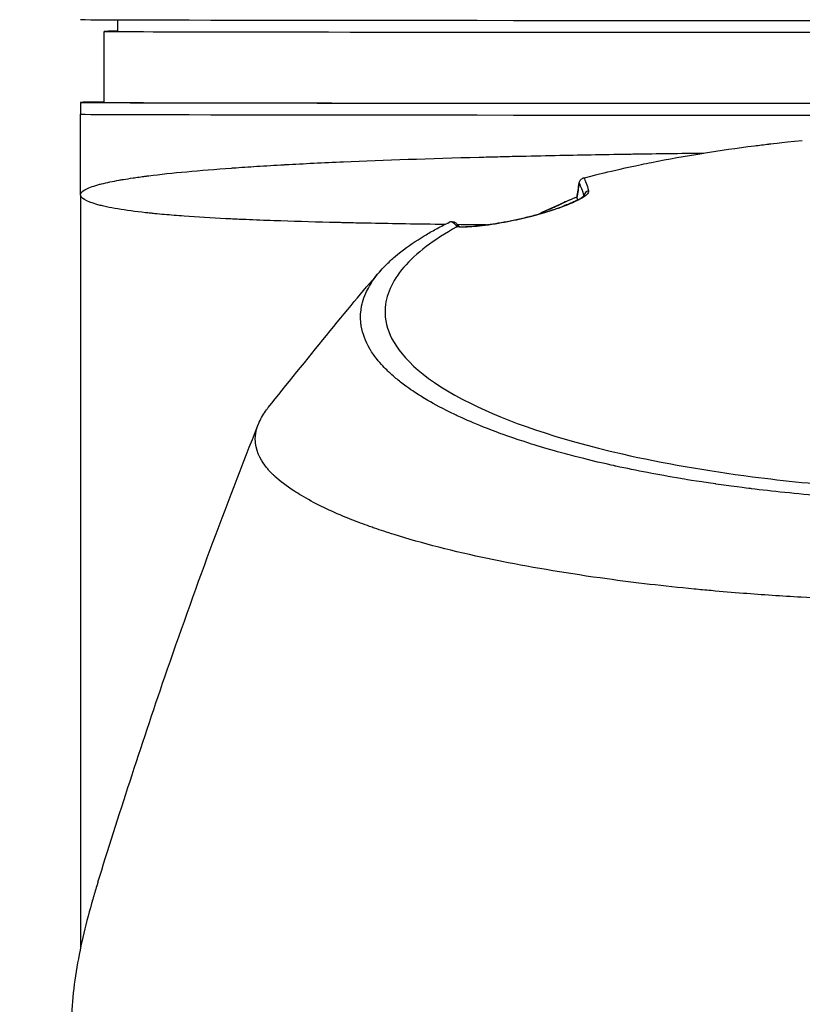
# Model space of a CAD drawing. Header units: millimetres. Extents: x 0 to 5219, y 0 to 2970.
# Tile 67 of 233: x 2712 to 2778, y 951 to 1035. Entities that reach past the tile are written whole.
import ezdxf

# ---------------------------------------------------------------- set-up
doc = ezdxf.new("R2010")
doc.units = ezdxf.units.MM
doc.header["$LTSCALE"] = 0.2

# ---------------------------------------------------------------- blocks, each defined once
blk = doc.blocks.new('A$Ccbf1b767')
for p, q in [((-72.868, 293.67), (-72.885, 292.692)), ((-74, 286.692), (-74, 292.692)), ((-76, 286.692), (-76, 285.692)), ((-76, 278.892), (-76, 285.692)), ((-76, 278.892), (-76, 215.244)), ((-34.045, 278.64), (-34.01, 278.484)), ((-34.007, 278.406), (-34.007, 278.406)), ((-33.462, 278.716), (-33.462, 278.717)), ((-37.472, 277.183), (-37.472, 277.183)), ((-37.401, 277.202), (-37.401, 277.202)), ((-43.908, 276.157), (-43.908, 276.157)), ((-43.897, 276.158), (-43.897, 276.158)), ((-43.491, 259.906), (-43.491, 259.906)), ((-42.961, 259.675), (-42.961, 259.675)), ((-42.883, 259.642), (-42.883, 259.642)), ((-42.659, 259.548), (-42.659, 259.547)), ((-37.712, 257.767), (-37.712, 257.767))]:
    blk.add_line(p, q)
for centre, major_axis, ratio, start_param, end_param in [((0, 293.692), (76, 0), 0.001025, 3.141592, 6.283184), ((0, 292.692), (74, 0), 0.001025, 2.967782, 6.456996), ((0, 286.692), (76, 0), 0.001025, 2.911671, 6.513107), ((0, 286.692), (74, 0), 0.001025, 3.141592, 6.283184), ((0, 285.692), (76, 0), 0.001025, 3.141592, 6.283184), ((0, 285.692), (76, 0), 0.001025, 3.141592, 6.283184), ((-42.638, -68.516), (13.531, 365.496), 0.037045, 0.308899, 0.319502), ((-32.96, 278.732), (-0.484, -0.124), 0.991587, 4.676389, 5.916726), ((-35, 277.206), (-0.409, 0.913), 0.344999, 6.131179, 6.28301), ((0, 276.542), (-57.5, 0), 0.001025, 0.364103, 0.364219), ((-13.479, 279.799), (31.406, 2.52), 0.175912, 3.266616, 3.349328)]:
    blk.add_ellipse(centre, major_axis=major_axis, ratio=ratio, start_param=start_param, end_param=end_param)
for points, knots in [([(-33.473, 280.309), (-33.407, 280.326), (-32.847, 280.478), (-31.742, 280.745), (-30.973, 280.93), (-29.94, 281.17), (-28.604, 281.446), (-28.313, 281.506), (-28.023, 281.565), (-27.732, 281.623), (-26.303, 281.907), (-24.883, 282.16), (-23.488, 282.384), (-23.453, 282.39), (-23.417, 282.396), (-23.382, 282.402), (-21.966, 282.629), (-20.518, 282.836), (-19.045, 283.023), (-18.643, 283.074), (-18.24, 283.123), (-17.835, 283.171), (-17.822, 283.173), (-16.894, 283.292), (-15, 283.479)], [0, 0, 0, 0, 0.0491532, 0.0491532, 0.0491532, 0.0833333, 0.0833333, 0.0833333, 0.0971125, 0.0971125, 0.0971125, 0.1649409, 0.1649409, 0.1649409, 0.1666667, 0.1666667, 0.1666667, 0.23215, 0.23215, 0.23215, 0.25, 0.25, 0.25, 0.2914283, 0.2914283, 0.2914283, 0.2914283]), ([(-76, 278.892), (-76, 279.04), (-75.868, 279.181), (-75.633, 279.315), (-75.379, 279.46), (-75.005, 279.596), (-74.546, 279.724), (-74.441, 279.753), (-74.332, 279.782), (-74.219, 279.81), (-73.781, 279.919), (-73.282, 280.022), (-72.743, 280.118), (-72.625, 280.139), (-72.504, 280.16), (-72.381, 280.181), (-72.118, 280.225), (-71.847, 280.268), (-71.569, 280.309), (-71.49, 280.321), (-71.41, 280.333), (-71.33, 280.344), (-71.15, 280.37), (-70.967, 280.396), (-70.783, 280.42), (-70.69, 280.433), (-70.598, 280.445), (-70.505, 280.457), (-70.458, 280.463), (-70.412, 280.469), (-70.365, 280.475), (-70.319, 280.481), (-70.286, 280.485), (-70.225, 280.493), (-68.306, 280.734), (-65.951, 280.952), (-63.237, 281.146), (-63.194, 281.15), (-63.15, 281.153), (-63.106, 281.156), (-62.454, 281.202), (-61.783, 281.247), (-61.093, 281.29), (-60.721, 281.314), (-60.343, 281.337), (-59.96, 281.36), (-59.575, 281.382), (-59.183, 281.405), (-58.787, 281.427), (-58.753, 281.429), (-58.72, 281.431), (-58.687, 281.432), (-57.129, 281.519), (-55.458, 281.6), (-53.781, 281.673), (-50.311, 281.823), (-46.502, 281.953), (-42.304, 282.064), (-41.786, 282.078), (-41.263, 282.091), (-40.733, 282.105), (-40.205, 282.118), (-39.671, 282.131), (-39.133, 282.143), (-38.064, 282.168), (-36.979, 282.192), (-35.879, 282.214), (-33.891, 282.255), (-31.851, 282.291), (-29.756, 282.324), (-29.558, 282.327), (-29.36, 282.33), (-29.161, 282.333), (-27.253, 282.363), (-25.306, 282.389), (-23.321, 282.412)], [0, 0, 0, 0, 0.0268593, 0.0268593, 0.0268593, 0.0558825, 0.0558825, 0.0558825, 0.0625, 0.0625, 0.0625, 0.088102, 0.088102, 0.088102, 0.09375, 0.09375, 0.09375, 0.1058986, 0.1058986, 0.1058986, 0.109375, 0.109375, 0.109375, 0.1171875, 0.1171875, 0.1171875, 0.1210938, 0.1210938, 0.1210938, 0.1230469, 0.1230469, 0.1230469, 0.125, 0.125, 0.125, 0.1865064, 0.1865064, 0.1865064, 0.1875, 0.1875, 0.1875, 0.2022042, 0.2022042, 0.2022042, 0.2101236, 0.2101236, 0.2101236, 0.2180828, 0.2180828, 0.2180828, 0.21875, 0.21875, 0.21875, 0.25, 0.25, 0.25, 0.3146789, 0.3146789, 0.3146789, 0.3226569, 0.3226569, 0.3226569, 0.3306082, 0.3306082, 0.3306082, 0.3464266, 0.3464266, 0.3464266, 0.375, 0.375, 0.375, 0.3777022, 0.3777022, 0.3777022, 0.4036253, 0.4036253, 0.4036253, 0.4036253]), ([(-33.864, 279.832), (-33.864, 279.833), (-33.864, 279.834), (-33.862, 279.88), (-33.855, 279.924), (-33.828, 280.011), (-33.808, 280.053), (-33.757, 280.132), (-33.726, 280.167), (-33.656, 280.227), (-33.617, 280.252), (-33.576, 280.272)], [-0.05578122, -0.05578122, -0.05578122, -0.05578122, -0.05549131, -0.05549131, -0.04204343, -0.04204343, -0.0278857, -0.0278857, -0.01375246, -0.01375246, -0.00000001, -0.00000001, -0.00000001, -0.00000001]), ([(-33.473, 280.309), (-33.489, 280.305), (-33.507, 280.299), (-33.542, 280.287), (-33.559, 280.28), (-33.576, 280.272)], [0.00000003, 0.00000003, 0.00000003, 0.00000003, 0.00636331, 0.00636331, 0.01211247, 0.01211247, 0.01211247, 0.01211247]), ([(-45.217, 276.373), (-46.308, 276.387), (-47.418, 276.403), (-49.503, 276.437), (-50.475, 276.454), (-51.94, 276.482), (-52.43, 276.492), (-53.165, 276.508), (-53.41, 276.514), (-53.778, 276.522), (-53.901, 276.525), (-54.146, 276.531), (-54.294, 276.534), (-55.938, 276.573), (-57.514, 276.617), (-59.868, 276.697), (-60.652, 276.727), (-61.816, 276.775), (-62.202, 276.792), (-62.778, 276.818), (-63.065, 276.832), (-63.35, 276.846), (-63.54, 276.855), (-63.655, 276.861), (-64.927, 276.925), (-66.113, 276.996), (-67.824, 277.12), (-68.383, 277.164), (-69.197, 277.237), (-69.464, 277.261), (-69.858, 277.3), (-69.988, 277.314), (-70.245, 277.34), (-70.391, 277.356), (-71.364, 277.463), (-72.153, 277.569), (-73.193, 277.744), (-73.517, 277.805), (-73.962, 277.9), (-74.104, 277.932), (-74.375, 277.999), (-74.509, 278.034), (-75.55, 278.33), (-76, 278.615), (-76, 278.892)], [0.4010627, 0.4010627, 0.4010627, 0.4010627, 0.4375, 0.4375, 0.46875, 0.46875, 0.484375, 0.484375, 0.4921875, 0.4921875, 0.4960937, 0.4960937, 0.5, 0.5, 0.5625, 0.5625, 0.59375, 0.59375, 0.609375, 0.609375, 0.6171875, 0.6210937, 0.6210937, 0.625, 0.625, 0.6875, 0.6875, 0.71875, 0.71875, 0.734375, 0.734375, 0.7421875, 0.7421875, 0.75, 0.75, 0.8125, 0.8125, 0.84375, 0.84375, 0.859375, 0.859375, 0.875, 0.875, 1, 1, 1, 1]), ([(-33.065, 279.217), (-33.041, 279.121), (-33.104, 279.004), (-33.266, 278.864), (-33.433, 278.719), (-33.697, 278.557), (-34.072, 278.374), (-34.261, 278.282), (-34.481, 278.185), (-34.735, 278.082), (-34.987, 277.98), (-35.262, 277.877), (-35.563, 277.772), (-35.866, 277.665), (-36.184, 277.561), (-36.518, 277.458), (-36.859, 277.353), (-37.208, 277.253), (-37.563, 277.158), (-37.913, 277.065), (-38.273, 276.975), (-38.642, 276.89), (-38.991, 276.809), (-39.344, 276.733), (-39.699, 276.661), (-40.038, 276.593), (-40.372, 276.531), (-40.702, 276.475), (-41.019, 276.421), (-41.325, 276.374), (-41.617, 276.334), (-42.168, 276.258), (-42.675, 276.205), (-43.127, 276.178), (-43.546, 276.153), (-43.909, 276.15), (-44.206, 276.17)], [0, 0, 0, 0, 0.125, 0.125, 0.125, 0.25, 0.25, 0.25, 0.3125, 0.3125, 0.3125, 0.375, 0.375, 0.375, 0.4375, 0.4375, 0.4375, 0.5, 0.5, 0.5, 0.5625, 0.5625, 0.5625, 0.625, 0.625, 0.625, 0.6875, 0.6875, 0.6875, 0.75, 0.75, 0.75, 0.875, 0.875, 0.875, 0.9999998, 0.9999998, 0.9999998, 0.9999998]), ([(-44.05, 276.195), (-43.741, 276.172), (-43.295, 276.178), (-42.171, 276.267), (-41.466, 276.355), (-40.341, 276.545), (-39.989, 276.61), (-39.022, 276.805), (-38.371, 276.954), (-37.215, 277.256), (-36.689, 277.408), (-35.787, 277.696), (-35.391, 277.836), (-34.7, 278.104), (-34.4, 278.235), (-33.888, 278.487), (-33.687, 278.608), (-33.5, 278.746), (-33.457, 278.786), (-33.428, 278.818), (-33.424, 278.824), (-33.424, 278.824)], [0, 0, 0, 0, 0.272305, 0.272305, 0.552261, 0.552261, 0.669993, 0.669993, 0.865631, 0.865631, 1.028901, 1.028901, 1.175293, 1.175293, 1.325341, 1.325341, 1.49519, 1.49519, 1.586219, 1.586219, 1.627601, 1.627601, 1.627601, 1.627601]), ([(-37.36, 277.221), (-37.106, 277.337), (-36.444, 277.64), (-35.773, 277.943), (-35.357, 278.129)], [0.1998814, 0.1998814, 0.1998814, 0.1998814, 0.2911132, 0.436691, 0.436691, 0.436691, 0.436691]), ([(-35.518, 277.794), (-35.077, 277.988), (-34.729, 278.136), (-34.479, 278.242), (-34.212, 278.355), (-34.056, 278.421), (-34.011, 278.441)], [-0.3781385, -0.3781385, -0.3781385, -0.3781385, -0.1967319, -0.1967319, -0.1967319, -0.0034173, -0.0034173, -0.0034173, -0.0034173]), ([(-46.791, 275.51), (-46.49, 275.69), (-46.177, 275.868), (-45.526, 276.218), (-45.188, 276.391), (-44.838, 276.559)], [-0.4021179, -0.4021179, -0.4021179, -0.4021179, -0.2010493, -0.2010493, -0.000001, -0.000001, -0.000001, -0.000001]), ([(-44.585, 276.61), (-44.612, 276.61), (-44.638, 276.608), (-44.687, 276.603), (-44.71, 276.599), (-44.773, 276.586), (-44.809, 276.573), (-44.838, 276.559)], [-0.03323474, -0.03323474, -0.03323474, -0.03323474, -0.02493702, -0.02493702, -0.016586, -0.016586, -0.00000027, -0.00000027, -0.00000027, -0.00000027]), ([(-44.585, 276.61), (-44.487, 276.612), (-44.373, 276.577), (-44.28, 276.502), (-44.257, 276.484), (-44.236, 276.463), (-44.217, 276.441)], [-0.9999898, -0.9999898, -0.9999898, -0.9999898, -0.5, -0.5, -0.5, -0.3685256, -0.3685256, -0.3685256, -0.3685256]), ([(-41.717, 276.332), (-41.838, 276.333), (-42.097, 276.336), (-42.356, 276.339), (-42.63, 276.342), (-42.791, 276.344), (-43.313, 276.349), (-43.724, 276.354), (-44.138, 276.359)], [0.36372017, 0.36372017, 0.36372017, 0.36372017, 0.3671875, 0.37109375, 0.37109375, 0.375, 0.375, 0.38899084, 0.38899084, 0.38899084, 0.38899084]), ([(0.132, 252.85), (-0.449, 252.849), (-1.566, 252.85), (-3.21, 252.887), (-3.739, 252.899), (-4.252, 252.913), (-4.75, 252.93), (-5.367, 252.95), (-5.96, 252.972), (-6.529, 252.997), (-6.98, 253.017), (-8.081, 253.063), (-9.809, 253.173), (-11.136, 253.257), (-12.208, 253.339), (-13.036, 253.407), (-13.077, 253.41), (-13.118, 253.414), (-13.159, 253.417), (-15.539, 253.614), (-17.58, 253.833), (-19.303, 254.043), (-19.337, 254.047), (-20.365, 254.163), (-22.31, 254.442), (-22.318, 254.444), (-22.326, 254.445), (-22.334, 254.446), (-24.057, 254.694), (-25.02, 254.86), (-25.289, 254.905), (-27.177, 255.221), (-29.001, 255.57), (-30.748, 255.951), (-30.788, 255.96), (-30.827, 255.968), (-30.866, 255.977), (-31.016, 256.01), (-32.185, 256.251), (-34.187, 256.769), (-34.717, 256.905), (-35.303, 257.062), (-35.937, 257.241), (-36.8, 257.485), (-37.523, 257.706), (-38.124, 257.896), (-39.475, 258.326), (-40.218, 258.602), (-40.472, 258.695), (-41.591, 259.102), (-42.431, 259.447), (-43.054, 259.715), (-43.725, 260.004), (-44.145, 260.203), (-44.358, 260.304), (-45.382, 260.791), (-46.114, 261.196), (-46.638, 261.502), (-47.062, 261.749), (-47.35, 261.932), (-47.528, 262.048), (-47.81, 262.229), (-48.272, 262.531), (-48.835, 262.964), (-49.143, 263.201), (-49.388, 263.407), (-49.584, 263.579), (-49.727, 263.704), (-49.844, 263.812), (-49.938, 263.902), (-50.155, 264.108), (-50.477, 264.424), (-50.834, 264.856), (-51.29, 265.408), (-51.471, 265.734), (-51.524, 265.823), (-51.534, 265.839), (-51.543, 265.854), (-51.552, 265.87), (-51.928, 266.507), (-52.17, 267.152), (-52.276, 267.799), (-52.295, 267.914), (-52.314, 268.051), (-52.325, 268.21), (-52.338, 268.381), (-52.343, 268.576), (-52.332, 268.797), (-52.302, 269.359), (-52.198, 269.689), (-52.171, 269.788), (-52.101, 270.045), (-52.009, 270.302), (-51.896, 270.558), (-51.72, 270.956), (-51.492, 271.353), (-51.212, 271.747), (-50.909, 272.175), (-50.58, 272.55), (-50.266, 272.872), (-49.96, 273.185), (-49.668, 273.448), (-49.414, 273.665), (-48.786, 274.199), (-48.122, 274.671), (-47.478, 275.085), (-47.246, 275.234), (-47.016, 275.376), (-46.791, 275.51)], [-1, -1, -1, -1, -0.96875, -0.96875, -0.96875, -0.9547937, -0.9547937, -0.9547937, -0.9375, -0.9375, -0.9375, -0.90625, -0.90625, -0.90625, -0.875, -0.875, -0.875, -0.8739463, -0.8739463, -0.8739463, -0.8125, -0.8125, -0.8125, -0.7813822, -0.7813822, -0.7813822, -0.78125, -0.78125, -0.78125, -0.75, -0.75, -0.75, -0.6888795, -0.6888795, -0.6888795, -0.6875, -0.6875, -0.6875, -0.6380723, -0.6380723, -0.6380723, -0.625, -0.625, -0.625, -0.6057577, -0.6057577, -0.6057577, -0.5625, -0.5625, -0.5625, -0.5324119, -0.5324119, -0.5324119, -0.5, -0.5, -0.5, -0.4654336, -0.4654336, -0.4654336, -0.4375, -0.4375, -0.4375, -0.40625, -0.40625, -0.40625, -0.3881699, -0.3881699, -0.3881699, -0.375, -0.375, -0.375, -0.34375, -0.34375, -0.34375, -0.3125, -0.3125, -0.3125, -0.3110249, -0.3110249, -0.3110249, -0.25, -0.25, -0.25, -0.2349777, -0.2349777, -0.2349777, -0.21875, -0.21875, -0.21875, -0.1875, -0.1875, -0.1875, -0.1630802, -0.1630802, -0.1630802, -0.125, -0.125, -0.125, -0.0933033, -0.0933033, -0.0933033, -0.0625, -0.0625, -0.0625, -0.0165509, -0.0165509, -0.0165509, 0, 0, 0, 0]), ([(-44.206, 276.17), (-45.16, 275.638), (-46.035, 275.081), (-47.544, 273.93), (-48.171, 273.348), (-49.688, 271.579), (-50.228, 270.362), (-50.29, 268.331), (-50.093, 267.523), (-48.818, 265.057), (-46.865, 263.142), (-39.976, 259.742), (-35.782, 258.252), (-26.807, 256.207), (-23.109, 255.562), (-16.479, 254.705), (-13.649, 254.42), (-8.648, 254.055), (-6.474, 253.939), (-2.833, 253.824), (-1.355, 253.798), (0.132, 253.799)], [-13.245772, -13.245772, -13.245772, -13.245772, -12.251128, -12.251128, -11.274972, -11.274972, -9.337784, -9.337784, -8.051587, -8.051587, -5.366006, -5.366006, -3.267179, -3.267179, -1.993957, -1.993957, -1.102626, -1.102626, -0.445934, -0.445934, 0, 0, 0, 0]), ([(-44.206, 276.17), (-44.201, 276.173), (-44.195, 276.176), (-44.182, 276.181), (-44.175, 276.184), (-44.153, 276.19), (-44.137, 276.193), (-44.119, 276.194)], [0.00000075, 0.00000075, 0.00000075, 0.00000075, 0.00345757, 0.00345757, 0.00673721, 0.00673721, 0.01277471, 0.01277471, 0.01277471, 0.01277471]), ([(-60.133, 260.904), (-57.07, 264.711), (-53.14, 269.608), (-50.916, 272.154), (-50.908, 272.163), (-50.809, 272.277), (-50.715, 272.384), (-50.62, 272.491)], [0, 0, 0, 0, 1.51798, 1.51798, 1.520814, 1.520814, 1.564997, 1.564997, 1.564997, 1.564997]), ([(0.057, 244.438), (-0.41, 244.439), (-2.636, 244.434), (-7.582, 244.54), (-9.478, 244.601), (-12.611, 244.736), (-13.856, 244.798), (-16.741, 244.964), (-18.37, 245.074), (-20.895, 245.271), (-21.806, 245.348), (-23.188, 245.473), (-23.666, 245.517), (-26.68, 245.81), (-29.141, 246.097), (-34.65, 246.85), (-37.625, 247.343), (-40.752, 247.965), (-41.116, 248.039), (-44.46, 248.737), (-47.148, 249.431), (-49.79, 250.26), (-50.081, 250.354), (-50.635, 250.537), (-50.902, 250.626), (-51.3, 250.765), (-51.436, 250.813), (-52.075, 251.042), (-52.596, 251.232), (-53.34, 251.527), (-53.587, 251.628), (-54.484, 252.006), (-55.087, 252.278), (-56.243, 252.848), (-56.805, 253.158), (-57.547, 253.599), (-57.759, 253.729), (-58.593, 254.267), (-59.125, 254.678), (-59.633, 255.141), (-59.69, 255.195), (-59.863, 255.362), (-59.973, 255.476), (-60.149, 255.67), (-60.222, 255.753), (-60.667, 256.305), (-61.115, 257.029), (-61.218, 257.932), (-61.222, 257.974), (-61.268, 258.636), (-61.091, 259.238), (-60.74, 260.03), (-60.533, 260.377), (-60.228, 260.783), (-60.181, 260.844), (-60.133, 260.904)], [0.000004, 0.000004, 0.000004, 0.000004, 0.139875, 0.139875, 0.227512, 0.227512, 0.285894, 0.285894, 0.363713, 0.363713, 0.408155, 0.408155, 0.431826, 0.431826, 0.55804, 0.55804, 0.726318, 0.726318, 0.748791, 0.748791, 0.934846, 0.934846, 0.958293, 0.958293, 0.980317, 0.980317, 0.992046, 0.992046, 1.035571, 1.035571, 1.057896, 1.057896, 1.118512, 1.118512, 1.185121, 1.185121, 1.212956, 1.212956, 1.299325, 1.299325, 1.310275, 1.310275, 1.333714, 1.333714, 1.350359, 1.350359, 1.438721, 1.438721, 1.44302, 1.44302, 1.506527, 1.506527, 1.556602, 1.556602, 1.565362, 1.565362, 1.565362, 1.565362]), ([(-74.537, 220.788), (-72.83, 226.274), (-70.889, 232.296), (-66.404, 245.338), (-63.759, 252.508), (-60.958, 259.53)], [0, 0, 0, 0, 1.918559, 1.918559, 4.275538, 4.275538, 4.275538, 4.275538]), ([(-74.537, 220.788), (-74.658, 220.401), (-74.775, 220.015), (-74.888, 219.628), (-74.916, 219.534), (-74.943, 219.441), (-74.97, 219.348), (-75.245, 218.397), (-75.498, 217.443), (-75.724, 216.485), (-75.95, 215.528), (-76.148, 214.566), (-76.311, 213.605), (-76.637, 211.682), (-76.825, 209.764), (-76.831, 207.844), (-76.832, 207.762), (-76.832, 207.679), (-76.831, 207.597), (-76.822, 205.662), (-76.63, 203.73), (-76.304, 201.797), (-76.141, 200.831), (-75.944, 199.864), (-75.718, 198.898), (-75.493, 197.932), (-75.24, 196.966), (-74.967, 196.003), (-74.949, 195.943), (-74.932, 195.882), (-74.915, 195.822), (-74.363, 193.902), (-73.735, 191.993), (-73.027, 190.097), (-72.673, 189.149), (-72.298, 188.205), (-71.904, 187.265), (-71.51, 186.325), (-71.095, 185.389), (-70.66, 184.458), (-70.639, 184.412), (-70.617, 184.366), (-70.595, 184.32), (-69.712, 182.439), (-68.743, 180.574), (-67.689, 178.737), (-66.635, 176.9), (-65.496, 175.091), (-64.267, 173.311), (-63.653, 172.421), (-63.016, 171.538), (-62.356, 170.662), (-61.696, 169.787), (-61.011, 168.918), (-60.305, 168.06), (-59.598, 167.201), (-58.868, 166.353), (-58.116, 165.515), (-57.365, 164.677), (-56.59, 163.851), (-55.792, 163.035), (-55.774, 163.017), (-55.757, 162.998), (-55.739, 162.98), (-54.938, 162.163), (-54.114, 161.358), (-53.264, 160.565), (-52.414, 159.771), (-51.538, 158.989), (-50.639, 158.222), (-49.739, 157.455), (-48.816, 156.703), (-47.87, 155.967), (-45.977, 154.496), (-43.989, 153.089), (-41.895, 151.753), (-41.372, 151.419), (-40.842, 151.089), (-40.307, 150.765), (-39.772, 150.441), (-39.231, 150.123), (-38.685, 149.809), (-36.499, 148.556), (-34.223, 147.389), (-31.847, 146.316), (-31.842, 146.314), (-31.836, 146.311), (-31.83, 146.309), (-30.643, 145.773), (-29.433, 145.263), (-28.203, 144.781), (-26.974, 144.299), (-25.725, 143.846), (-24.453, 143.422), (-23.182, 142.998), (-21.887, 142.604), (-20.577, 142.243), (-19.267, 141.882), (-17.941, 141.554), (-16.6, 141.261), (-15.256, 140.968), (-13.894, 140.708), (-12.521, 140.484), (-11.835, 140.372), (-11.146, 140.269), (-10.456, 140.176), (-9.767, 140.082), (-9.076, 139.997), (-8.383, 139.922), (-6.998, 139.772), (-5.607, 139.658), (-4.21, 139.582), (-2.813, 139.507), (-1.41, 139.469), (0, 139.472)], [0.1159576, 0.1159576, 0.1159576, 0.1159576, 0.1176445, 0.1176445, 0.1176445, 0.1180502, 0.1180502, 0.1180502, 0.1221943, 0.1221943, 0.1221943, 0.1263384, 0.1263384, 0.1263384, 0.1346266, 0.1346266, 0.1346266, 0.1349824, 0.1349824, 0.1349824, 0.143338, 0.143338, 0.143338, 0.1475158, 0.1475158, 0.1475158, 0.1516936, 0.1516936, 0.1516936, 0.1519551, 0.1519551, 0.1519551, 0.160293, 0.160293, 0.160293, 0.164462, 0.164462, 0.164462, 0.168631, 0.168631, 0.168631, 0.1688379, 0.1688379, 0.1688379, 0.1772635, 0.1772635, 0.1772635, 0.1856891, 0.1856891, 0.1856891, 0.1899019, 0.1899019, 0.1899019, 0.1941147, 0.1941147, 0.1941147, 0.1983275, 0.1983275, 0.1983275, 0.2025403, 0.2025403, 0.2025403, 0.2026348, 0.2026348, 0.2026348, 0.206856, 0.206856, 0.206856, 0.2110771, 0.2110771, 0.2110771, 0.2152983, 0.2152983, 0.2152983, 0.2237405, 0.2237405, 0.2237405, 0.2258511, 0.2258511, 0.2258511, 0.2279617, 0.2279617, 0.2279617, 0.2364039, 0.2364039, 0.2364039, 0.2364237, 0.2364237, 0.2364237, 0.240644, 0.240644, 0.240644, 0.2448644, 0.2448644, 0.2448644, 0.2490847, 0.2490847, 0.2490847, 0.253305, 0.253305, 0.253305, 0.2575358, 0.2575358, 0.2575358, 0.2596491, 0.2596491, 0.2596491, 0.2617623, 0.2617623, 0.2617623, 0.2659889, 0.2659889, 0.2659889, 0.2702154, 0.2702154, 0.2702154, 0.2702154])]:
    blk.add_open_spline(points, degree=3, knots=knots)
for points in [[(-34.045, 278.659), (-33.983, 279.077), (-33.921, 279.489), (-33.858, 279.893)], [(-33.864, 279.832), (-33.726, 279.611), (-33.593, 279.269), (-33.466, 278.779)], [(-33.473, 280.309), (-33.332, 280.083), (-33.196, 279.729), (-33.065, 279.217)], [(-37.431, 277.201), (-36.766, 277.507), (-36.093, 277.813), (-35.409, 278.118)], [(-35.409, 278.118), (-34.958, 278.321), (-34.499, 278.523), (-34.036, 278.725)], [(-34.038, 278.712), (-34.481, 278.519), (-34.921, 278.325), (-35.357, 278.129)], [(-34.045, 278.64), (-34.046, 278.646), (-34.047, 278.652), (-34.045, 278.659)], [(-34.009, 278.429), (-34.009, 278.435), (-34.009, 278.439), (-34.008, 278.442)], [(-33.454, 278.722), (-33.454, 278.722), (-33.454, 278.722), (-33.454, 278.721)], [(-44.217, 276.441), (-44.148, 276.363), (-44.054, 276.276), (-43.939, 276.188)], [(-44.05, 276.195), (-44.073, 276.197), (-44.096, 276.196), (-44.119, 276.194)]]:
    blk.add_open_spline(points, degree=3)

msp = doc.modelspace()

# ---------------------------------------------------------------- block references
msp.add_blockref('A$Ccbf1b767', (2793.105, 740.996))

doc.saveas('drawing.dxf')
